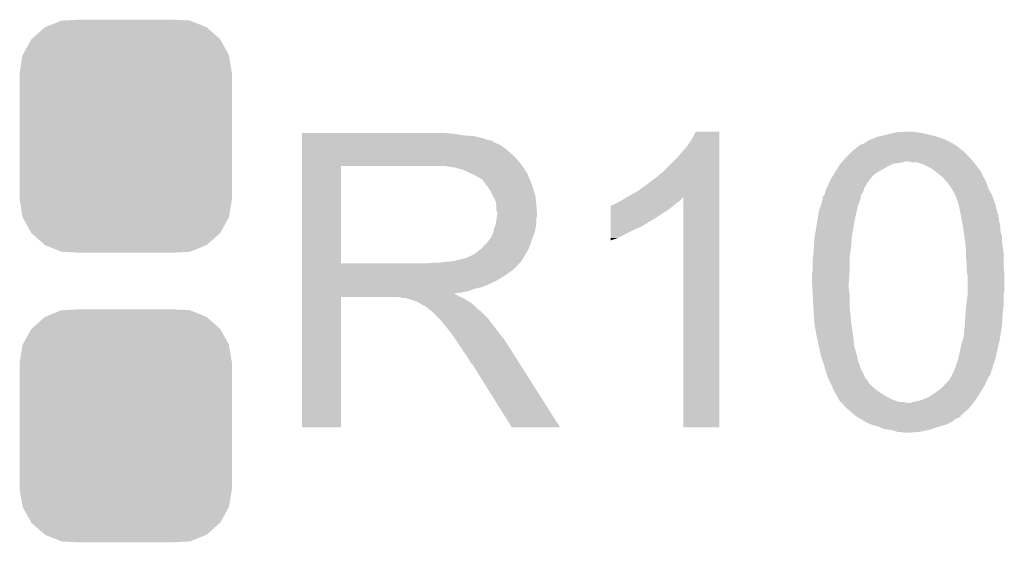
# Model space of a CAD drawing. Extents: x -1.3 to 24.2, y -3.9 to 53.4.
# Tile 18 of 41: x 5.8 to 9.1, y 18.4 to 20.1. Entities that reach past the tile are written whole.
import ezdxf

# ---------------------------------------------------------------- set-up
doc = ezdxf.new("R2010")
doc.units = 0
doc.layers.get('0').update_dxf_attribs({"linetype": 'CONTINUOUS'})
doc.layers.add('TPS_PRESSURE_CLICK_100MG_V1_007', color=14, linetype='CONTINUOUS')
doc.layers.add('TPS_PRESSURE_CLICK_100MG_V1_009', color=12, linetype='CONTINUOUS')

# ---------------------------------------------------------------- blocks, each defined once
blk = doc.blocks.new('CUSTOM_69')
for points in [[(-0.312264, 0.321732), (-0.26893, 0.360448), (0.312592, 0.321732), (0.268592, 0.360448)], [(-0.26893, 0.360448), (-0.267216, 0.361152), (0.268592, 0.360448), (0.26779, 0.361152)], [(-0.267216, 0.361152), (-0.213724, 0.383108), (0.26779, 0.361152), (0.21312, 0.383108)], [(-0.213724, 0.383108), (-0.20803, 0.383392), (0.21312, 0.383108), (0.212412, 0.383392)], [(-0.20803, 0.383392), (-0.154122, 0.38608), (0.212412, 0.383392), (0.154132, 0.38608)], [(-0.341452, 0.269636), (-0.313432, 0.320688), (0.341702, 0.269636), (0.313176, 0.320688)], [(-0.313432, 0.320688), (-0.312264, 0.321732), (0.313176, 0.320688), (0.312592, 0.321732)], [(-0.35179, 0.21082), (-0.342144, 0.268372), (0.35179, 0.21082), (0.34192, 0.268372)], [(-0.342144, 0.268372), (-0.341452, 0.269636), (0.34192, 0.268372), (0.341702, 0.269636)], [(-0.35179, 0.20955), (-0.35179, 0.21082), (0.35179, 0.20955), (0.35179, 0.21082)], [(-0.35179, -0.20955), (-0.35179, 0.20955), (0.35179, -0.20955), (0.35179, 0.20955)], [(-0.35179, -0.21082), (-0.35179, -0.20955), (0.35179, -0.21082), (0.35179, -0.20955)], [(-0.34192, -0.268358), (-0.35179, -0.21082), (0.342148, -0.268358), (0.35179, -0.21082)], [(-0.341702, -0.269636), (-0.34192, -0.268358), (0.341446, -0.269636), (0.342148, -0.268358)], [(-0.313184, -0.320676), (-0.341702, -0.269636), (0.31344, -0.320676), (0.341446, -0.269636)], [(-0.312594, -0.321732), (-0.313184, -0.320676), (0.312258, -0.321732), (0.31344, -0.320676)], [(-0.268602, -0.36044), (-0.312594, -0.321732), (0.26894, -0.36044), (0.312258, -0.321732)], [(-0.267792, -0.361154), (-0.268602, -0.36044), (0.2672, -0.361154), (0.26894, -0.36044)], [(-0.213136, -0.383104), (-0.267792, -0.361154), (0.213734, -0.383104), (0.2672, -0.361154)], [(-0.212414, -0.383394), (-0.213136, -0.383104), (0.207926, -0.383394), (0.213734, -0.383104)], [(-0.154122, -0.38608), (-0.212414, -0.383394), (0.154132, -0.38608), (0.207926, -0.383394)]]:
    blk.add_solid(points)

msp = doc.modelspace()

# ---------------------------------------------------------------- linework, layer by layer
at = {"layer": 'TPS_PRESSURE_CLICK_100MG_V1_007'}
for points in [[(8.04926, 19.700242), (8.061962, 19.725618), (8.140698, 19.700242), (8.1407, 19.725618)], [(8.061962, 19.725618), (8.061974, 19.72564), (8.1407, 19.725618), (8.061974, 19.72564)], [(8.716432, 19.72056), (8.72744, 19.7231), (8.8138, 19.72056), (8.79602, 19.7231)], [(8.72744, 19.7231), (8.765538, 19.72564), (8.79602, 19.7231), (8.77824, 19.72564)], [(6.75642, 19.71802), (6.756422, 19.72056), (7.26186, 19.71802), (7.23392, 19.72056)], [(6.75642, 19.71294), (6.75642, 19.71802), (7.292338, 19.71294), (7.26186, 19.71802)], [(6.75642, 19.7104), (6.75642, 19.71294), (7.3279, 19.7104), (7.292338, 19.71294)], [(6.75642, 19.70278), (6.75642, 19.7104), (7.358378, 19.70278), (7.3279, 19.7104)], [(6.75642, 19.6977), (6.75642, 19.70278), (7.373622, 19.6977), (7.358378, 19.70278)], [(6.75642, 19.69516), (6.75642, 19.6977), (7.386322, 19.69516), (7.373622, 19.6977)], [(6.75642, 19.695138), (6.75642, 19.69516), (7.38886, 19.695138), (7.386322, 19.69516)], [(6.75642, 19.692614), (6.75642, 19.695138), (7.388874, 19.692614), (7.38886, 19.695138)], [(6.75642, 19.68754), (6.75642, 19.692614), (7.39902, 19.68754), (7.388874, 19.692614)], [(8.03402, 19.67738), (8.04926, 19.700242), (8.140698, 19.67738), (8.140698, 19.700242)], [(8.622282, 19.68754), (8.62634, 19.690076), (8.912862, 19.68754), (8.905256, 19.690076)], [(8.62634, 19.690076), (8.630376, 19.692598), (8.905256, 19.690076), (8.90524, 19.692598)], [(8.630376, 19.692598), (8.63041, 19.69262), (8.90524, 19.692598), (8.902704, 19.69262)], [(8.63041, 19.69262), (8.63854, 19.6977), (8.902704, 19.69262), (8.891272, 19.6977)], [(8.63854, 19.6977), (8.65124, 19.70278), (8.891272, 19.6977), (8.879838, 19.70278)], [(8.65124, 19.70278), (8.663942, 19.70786), (8.879838, 19.70278), (8.864596, 19.70786)], [(8.663942, 19.70786), (8.674092, 19.710398), (8.864596, 19.70786), (8.85698, 19.710398)], [(8.674092, 19.710398), (8.69442, 19.71548), (8.85698, 19.710398), (8.83412, 19.71548)], [(8.69442, 19.71548), (8.716432, 19.72056), (8.83412, 19.71548), (8.8138, 19.72056)], [(6.75642, 19.682458), (6.75642, 19.68754), (7.411722, 19.682458), (7.39902, 19.68754)], [(6.75642, 19.6723), (6.75642, 19.682458), (7.42696, 19.6723), (7.411722, 19.682458)], [(6.75642, 19.6596), (6.75642, 19.6723), (7.4422, 19.6596), (7.42696, 19.6723)], [(6.75642, 19.64436), (6.75642, 19.6596), (7.459982, 19.64436), (7.4422, 19.6596)], [(7.99846, 19.63674), (8.03402, 19.67738), (8.140698, 19.63674), (8.140698, 19.67738)], [(8.56488, 19.64436), (8.577584, 19.657062), (8.9662, 19.64436), (8.953498, 19.657062)], [(8.577584, 19.657062), (8.587746, 19.66722), (8.953498, 19.657062), (8.94131, 19.66722)], [(8.587746, 19.66722), (8.590286, 19.667226), (8.94131, 19.66722), (8.941302, 19.667226)], [(8.590286, 19.667226), (8.59282, 19.66976), (8.941302, 19.667226), (8.93826, 19.66976)], [(8.59282, 19.66976), (8.595364, 19.672302), (8.93826, 19.66976), (8.935084, 19.672302)], [(8.595364, 19.672302), (8.60044, 19.674842), (8.935084, 19.672302), (8.931908, 19.674842)], [(8.60044, 19.674842), (8.60552, 19.67992), (8.931908, 19.674842), (8.92556, 19.67992)], [(8.60552, 19.67992), (8.608066, 19.682462), (8.92556, 19.67992), (8.921326, 19.682462)], [(8.608066, 19.682462), (8.618222, 19.685002), (8.921326, 19.682462), (8.917092, 19.685002)], [(8.618222, 19.685002), (8.622282, 19.68754), (8.917092, 19.685002), (8.912862, 19.68754)], [(6.756418, 19.624042), (6.75642, 19.64436), (7.47776, 19.624042), (7.459982, 19.64436)], [(6.756418, 19.61134), (6.756418, 19.624042), (7.487638, 19.61134), (7.47776, 19.624042)], [(7.955278, 19.593558), (7.99846, 19.63674), (8.140696, 19.593558), (8.140698, 19.63674)], [(8.544306, 19.6215), (8.546592, 19.624042), (8.73506, 19.6215), (8.750302, 19.624042)], [(8.546592, 19.624042), (8.548878, 19.62658), (8.750302, 19.624042), (8.757924, 19.62658)], [(8.548878, 19.62658), (8.560308, 19.63928), (8.982168, 19.62658), (8.97128, 19.63928)], [(8.560308, 19.63928), (8.56488, 19.64436), (8.97128, 19.63928), (8.9662, 19.64436)], [(8.780782, 19.62404), (8.765538, 19.62658), (8.984346, 19.62404), (8.982168, 19.62658)], [(8.796022, 19.624038), (8.780782, 19.62404), (8.984348, 19.624038), (8.984346, 19.62404)], [(8.803632, 19.621502), (8.796022, 19.624038), (8.98652, 19.621502), (8.984348, 19.624038)], [(6.756412, 19.288782), (6.756418, 19.61132), (6.88594, 19.288782), (6.885942, 19.61132)], [(6.756418, 19.61132), (6.756418, 19.61134), (6.885942, 19.61132), (7.19328, 19.61134)], [(7.264402, 19.60626), (7.231382, 19.61134), (7.491588, 19.60626), (7.487638, 19.61134)], [(7.283042, 19.601176), (7.264402, 19.60626), (7.49554, 19.601176), (7.491588, 19.60626)], [(7.29234, 19.59864), (7.283042, 19.601176), (7.495544, 19.59864), (7.49554, 19.601176)], [(7.292352, 19.598634), (7.29234, 19.59864), (7.495544, 19.598634), (7.495544, 19.59864)], [(7.31266, 19.58848), (7.292352, 19.598634), (7.50316, 19.58848), (7.495544, 19.598634)], [(7.92734, 19.5707), (7.955278, 19.593558), (8.140696, 19.5707), (8.140696, 19.593558)], [(8.52424, 19.59102), (8.527472, 19.5961), (8.665632, 19.59102), (8.6741, 19.5961)], [(8.527472, 19.5961), (8.535554, 19.6088), (8.6741, 19.5961), (8.69696, 19.6088)], [(8.535554, 19.6088), (8.54202, 19.61896), (8.69696, 19.6088), (8.717284, 19.61896)], [(8.54202, 19.61896), (8.542022, 19.618962), (8.717284, 19.61896), (8.717296, 19.618962)], [(8.542022, 19.618962), (8.544306, 19.6215), (8.717296, 19.618962), (8.73506, 19.6215)], [(8.81126, 19.61896), (8.803632, 19.621502), (8.988428, 19.61896), (8.98652, 19.621502)], [(8.823962, 19.61388), (8.81126, 19.61896), (8.992238, 19.61388), (8.988428, 19.61896)], [(8.846822, 19.60118), (8.823962, 19.61388), (9.001762, 19.60118), (8.992238, 19.61388)], [(8.85021, 19.59864), (8.846822, 19.60118), (9.0043, 19.59864), (9.001762, 19.60118)], [(8.860368, 19.59102), (8.85021, 19.59864), (9.00938, 19.59102), (9.0043, 19.59864)], [(7.33044, 19.58086), (7.31266, 19.58848), (7.506208, 19.58086), (7.50316, 19.58848)], [(7.33891, 19.57578), (7.33044, 19.58086), (7.50824, 19.57578), (7.506208, 19.58086)], [(7.34314, 19.573242), (7.33891, 19.57578), (7.509328, 19.573242), (7.50824, 19.57578)], [(7.350764, 19.56816), (7.34314, 19.573242), (7.511506, 19.56816), (7.509328, 19.573242)], [(7.353304, 19.568152), (7.350764, 19.56816), (7.51151, 19.568152), (7.511506, 19.56816)], [(7.36092, 19.558), (7.353304, 19.568152), (7.51586, 19.558), (7.51151, 19.568152)], [(7.89686, 19.54784), (7.92734, 19.5707), (8.140696, 19.54784), (8.140696, 19.5707)], [(8.504484, 19.55546), (8.509, 19.56562), (8.63092, 19.55546), (8.639048, 19.56562)], [(8.509, 19.56562), (8.518144, 19.580862), (8.639048, 19.56562), (8.651242, 19.580862)], [(8.518144, 19.580862), (8.522716, 19.588482), (8.651242, 19.580862), (8.661402, 19.588482)], [(8.522716, 19.588482), (8.52424, 19.59102), (8.661402, 19.588482), (8.665632, 19.59102)], [(8.86714, 19.58594), (8.860368, 19.59102), (9.011412, 19.58594), (9.00938, 19.59102)], [(8.876034, 19.578318), (8.86714, 19.58594), (9.01446, 19.578318), (9.011412, 19.58594)], [(8.884922, 19.570698), (8.876034, 19.578318), (9.018816, 19.570698), (9.01446, 19.578318)], [(8.89305, 19.560538), (8.884922, 19.570698), (9.02462, 19.560538), (9.018816, 19.570698)], [(8.89508, 19.558), (8.89305, 19.560538), (9.025466, 19.558), (9.02462, 19.560538)], [(7.36854, 19.54784), (7.36092, 19.558), (7.519248, 19.54784), (7.51586, 19.558)], [(7.377612, 19.53514), (7.36854, 19.54784), (7.52348, 19.53514), (7.519248, 19.54784)], [(7.38124, 19.530058), (7.377612, 19.53514), (7.525006, 19.530058), (7.52348, 19.53514)], [(7.3914, 19.509738), (7.38124, 19.530058), (7.5311, 19.509738), (7.525006, 19.530058)], [(7.84098, 19.51228), (7.868922, 19.52752), (8.140694, 19.51228), (8.140694, 19.52752)], [(7.868922, 19.52752), (7.89686, 19.54784), (8.140694, 19.52752), (8.140696, 19.54784)], [(8.491218, 19.52244), (8.492488, 19.527522), (8.615172, 19.52244), (8.618222, 19.527522)], [(8.492488, 19.527522), (8.49376, 19.532602), (8.618222, 19.527522), (8.61949, 19.532602)], [(8.49376, 19.532602), (8.4963, 19.537684), (8.61949, 19.532602), (8.620762, 19.537684)], [(8.4963, 19.537684), (8.49884, 19.54276), (8.620762, 19.537684), (8.624144, 19.54276)], [(8.49884, 19.54276), (8.499968, 19.545302), (8.624144, 19.54276), (8.62584, 19.545302)], [(8.499968, 19.545302), (8.504484, 19.55546), (8.62584, 19.545302), (8.63092, 19.55546)], [(8.900162, 19.552916), (8.89508, 19.558), (9.027162, 19.552916), (9.025466, 19.558)], [(8.902714, 19.54784), (8.900162, 19.552916), (9.028854, 19.54784), (9.027162, 19.552916)], [(8.90524, 19.547818), (8.902714, 19.54784), (9.02886, 19.547818), (9.028854, 19.54784)], [(8.905244, 19.545294), (8.90524, 19.547818), (9.029702, 19.545294), (9.02886, 19.547818)], [(8.910322, 19.537678), (8.905244, 19.545294), (9.03224, 19.537678), (9.029702, 19.545294)], [(8.9154, 19.530058), (8.910322, 19.537678), (9.036474, 19.530058), (9.03224, 19.537678)], [(8.92302, 19.514818), (8.9154, 19.530058), (9.04494, 19.514818), (9.036474, 19.530058)], [(7.39902, 19.494496), (7.3914, 19.509738), (7.532626, 19.494496), (7.5311, 19.509738)], [(7.400472, 19.48434), (7.39902, 19.494496), (7.53364, 19.48434), (7.532626, 19.494496)], [(7.805422, 19.49196), (7.815578, 19.49704), (8.00354, 19.49196), (8.010312, 19.49704)], [(7.815578, 19.49704), (7.819808, 19.499578), (8.010312, 19.49704), (8.013698, 19.499578)], [(7.819808, 19.499578), (7.832498, 19.507192), (8.013698, 19.499578), (8.018776, 19.507192)], [(7.832498, 19.507192), (7.832512, 19.5072), (8.018776, 19.507192), (8.021298, 19.5072)], [(7.832512, 19.5072), (7.84098, 19.51228), (8.140694, 19.5072), (8.140694, 19.51228)], [(8.02132, 18.745222), (8.021298, 19.5072), (8.140678, 18.745222), (8.140694, 19.5072)], [(8.47852, 19.484342), (8.48233, 19.499582), (8.60153, 19.484342), (8.60806, 19.499582)], [(8.48233, 19.499582), (8.4836, 19.504662), (8.60806, 19.499582), (8.608906, 19.504662)], [(8.4836, 19.504662), (8.483606, 19.509746), (8.608906, 19.504662), (8.609754, 19.509746)], [(8.483606, 19.509746), (8.488678, 19.514822), (8.609754, 19.509746), (8.610602, 19.514822)], [(8.488678, 19.514822), (8.48868, 19.514824), (8.610602, 19.514822), (8.610602, 19.514824)], [(8.48868, 19.514824), (8.491218, 19.52244), (8.610602, 19.514824), (8.615172, 19.52244)], [(8.92556, 19.509738), (8.92302, 19.514818), (9.046788, 19.509738), (9.04494, 19.514818)], [(8.93318, 19.486878), (8.92556, 19.509738), (9.0551, 19.486878), (9.046788, 19.509738)], [(7.40156, 19.476718), (7.400472, 19.48434), (7.534276, 19.476718), (7.53364, 19.48434)], [(7.401562, 19.464018), (7.40156, 19.476718), (7.535334, 19.464018), (7.534276, 19.476718)], [(7.4041, 19.456396), (7.401562, 19.464018), (7.53597, 19.456396), (7.535334, 19.464018)], [(7.780036, 19.4564), (7.78004, 19.4691), (7.95528, 19.4564), (7.975598, 19.4691)], [(7.78004, 19.4691), (7.780042, 19.47926), (7.975598, 19.4691), (7.98779, 19.47926)], [(7.780042, 19.47926), (7.782566, 19.479266), (7.98779, 19.47926), (7.987798, 19.479266)], [(7.782566, 19.479266), (7.7851, 19.4818), (7.987798, 19.479266), (7.99084, 19.4818)], [(7.7851, 19.4818), (7.785104, 19.481802), (7.99084, 19.4818), (7.990842, 19.481802)], [(7.785104, 19.481802), (7.790182, 19.48434), (7.990842, 19.481802), (7.994014, 19.48434)], [(7.790182, 19.48434), (7.797804, 19.486882), (7.994014, 19.48434), (7.997192, 19.486882)], [(7.797804, 19.486882), (7.805422, 19.49196), (7.997192, 19.486882), (8.00354, 19.49196)], [(8.466488, 19.43608), (8.470902, 19.464022), (8.59028, 19.43608), (8.59649, 19.464022)], [(8.470902, 19.464022), (8.477566, 19.481802), (8.59649, 19.464022), (8.600442, 19.481802)], [(8.477566, 19.481802), (8.47852, 19.484342), (8.600442, 19.481802), (8.60153, 19.484342)], [(8.93826, 19.46402), (8.93318, 19.486878), (9.060816, 19.46402), (9.0551, 19.486878)], [(8.939786, 19.456398), (8.93826, 19.46402), (9.06272, 19.456398), (9.060816, 19.46402)], [(7.399018, 19.418298), (7.40192, 19.438616), (7.53364, 19.418298), (7.53364, 19.438616)], [(7.40192, 19.438616), (7.402646, 19.443696), (7.53364, 19.438616), (7.536178, 19.443696)], [(7.402646, 19.443696), (7.4041, 19.45386), (7.536178, 19.443696), (7.536178, 19.45386)], [(7.4041, 19.453862), (7.4041, 19.456396), (7.53618, 19.453862), (7.53597, 19.456396)], [(7.4041, 19.45386), (7.4041, 19.453862), (7.536178, 19.45386), (7.53618, 19.453862)], [(7.78003, 19.42592), (7.780034, 19.44116), (7.907016, 19.42592), (7.932422, 19.44116)], [(7.780034, 19.44116), (7.780036, 19.4564), (7.932422, 19.44116), (7.95528, 19.4564)], [(8.46328, 19.41576), (8.466488, 19.43608), (8.586584, 19.41576), (8.59028, 19.43608)], [(8.940294, 19.453854), (8.939786, 19.456398), (9.062726, 19.453854), (9.06272, 19.456398)], [(8.940802, 19.451314), (8.940294, 19.453854), (9.06526, 19.451314), (9.062726, 19.453854)], [(8.941818, 19.446236), (8.940802, 19.451314), (9.065262, 19.446236), (9.06526, 19.451314)], [(8.942834, 19.441156), (8.941818, 19.446236), (9.0678, 19.441156), (9.065262, 19.446236)], [(8.94334, 19.43862), (8.942834, 19.441156), (9.0678, 19.43862), (9.0678, 19.441156)], [(8.944726, 19.430998), (8.94334, 19.43862), (9.0678, 19.430998), (9.0678, 19.43862)], [(8.946574, 19.42084), (8.944726, 19.430998), (9.07034, 19.42084), (9.0678, 19.430998)], [(7.391398, 19.3929), (7.39394, 19.405598), (7.528558, 19.3929), (7.531098, 19.405598)], [(7.39394, 19.405598), (7.399018, 19.418298), (7.531098, 19.405598), (7.53364, 19.418298)], [(7.78002, 19.37258), (7.780026, 19.40306), (7.802878, 19.37258), (7.86384, 19.40306)], [(7.780026, 19.40306), (7.780028, 19.41068), (7.86384, 19.40306), (7.881618, 19.41068)], [(7.780028, 19.41068), (7.78003, 19.4183), (7.881618, 19.41068), (7.894322, 19.4183)], [(7.78003, 19.425898), (7.78003, 19.42592), (7.90448, 19.425898), (7.907016, 19.42592)], [(7.78003, 19.423374), (7.78003, 19.425898), (7.904466, 19.423374), (7.90448, 19.425898)], [(7.78003, 19.4183), (7.78003, 19.423374), (7.894322, 19.4183), (7.904466, 19.423374)], [(8.457352, 19.380202), (8.46328, 19.41576), (8.58012, 19.380202), (8.586584, 19.41576)], [(8.94842, 19.41068), (8.946574, 19.42084), (9.072372, 19.41068), (9.07034, 19.42084)], [(8.948784, 19.408138), (8.94842, 19.41068), (9.07288, 19.408138), (9.072372, 19.41068)], [(8.950598, 19.395438), (8.948784, 19.408138), (9.072882, 19.395438), (9.07288, 19.408138)], [(8.952776, 19.380196), (8.950598, 19.395438), (9.07796, 19.380196), (9.072882, 19.395438)], [(7.366, 19.35226), (7.376158, 19.364958), (7.51378, 19.35226), (7.518398, 19.364958)], [(7.376158, 19.364958), (7.378698, 19.3675), (7.518398, 19.364958), (7.519322, 19.3675)], [(7.378698, 19.3675), (7.38124, 19.372578), (7.519322, 19.3675), (7.521168, 19.372578)], [(7.38124, 19.372578), (7.386318, 19.380198), (7.521168, 19.372578), (7.523938, 19.380198)], [(7.386318, 19.380198), (7.391398, 19.392898), (7.523938, 19.380198), (7.528556, 19.392898)], [(7.391398, 19.392898), (7.391398, 19.3929), (7.528556, 19.392898), (7.528558, 19.3929)], [(7.78002, 19.36499), (7.78002, 19.37258), (7.78002, 19.36499), (7.802878, 19.37258)], [(8.454164, 19.34464), (8.45566, 19.370042), (8.57758, 19.34464), (8.579394, 19.370042)], [(8.45566, 19.370042), (8.457352, 19.380202), (8.579394, 19.370042), (8.58012, 19.380202)], [(8.955316, 19.36242), (8.952776, 19.380196), (9.07796, 19.36242), (9.07796, 19.380196)], [(7.327898, 19.319238), (7.350122, 19.337018), (7.497868, 19.319238), (7.50824, 19.337018)], [(7.350122, 19.337018), (7.353298, 19.339558), (7.50824, 19.337018), (7.509162, 19.339558)], [(7.353298, 19.339558), (7.366, 19.35226), (7.509162, 19.339558), (7.51378, 19.35226)], [(8.45312, 19.32686), (8.454164, 19.34464), (8.57504, 19.32686), (8.57758, 19.34464)], [(8.95604, 19.35734), (8.955316, 19.36242), (9.078596, 19.35734), (9.07796, 19.36242)], [(8.957426, 19.3421), (8.95604, 19.35734), (9.0805, 19.3421), (9.078596, 19.35734)], [(8.95858, 19.329402), (8.957426, 19.3421), (9.082314, 19.329402), (9.0805, 19.3421)], [(7.259318, 19.29638), (7.299958, 19.30654), (7.483686, 19.29638), (7.490462, 19.30654)], [(7.302496, 19.30654), (7.310116, 19.311618), (7.490462, 19.30654), (7.493424, 19.311618)], [(7.310116, 19.311618), (7.317738, 19.31416), (7.493424, 19.311618), (7.494906, 19.31416)], [(7.317738, 19.31416), (7.327898, 19.319238), (7.494906, 19.31416), (7.497868, 19.319238)], [(8.45058, 19.304), (8.451144, 19.30908), (8.5725, 19.304), (8.5725, 19.30908)], [(8.45058, 19.268442), (8.45058, 19.304), (8.5725, 19.268442), (8.5725, 19.304)], [(8.451144, 19.30908), (8.45312, 19.32686), (8.5725, 19.30908), (8.57504, 19.32686)], [(8.95858, 19.324318), (8.95858, 19.329402), (9.08304, 19.324318), (9.082314, 19.329402)], [(8.95858, 19.30654), (8.95858, 19.324318), (9.08304, 19.30654), (9.08304, 19.324318)], [(8.96112, 19.283678), (8.95858, 19.30654), (9.08304, 19.283678), (9.08304, 19.30654)], [(6.75641, 19.27606), (6.756412, 19.278594), (7.467578, 19.27606), (7.4676, 19.278594)], [(6.75641, 19.276054), (6.75641, 19.27606), (7.465054, 19.276054), (7.467578, 19.27606)], [(6.75641, 19.2659), (6.75641, 19.276054), (7.4549, 19.2659), (7.465054, 19.276054)], [(6.75641, 19.25574), (6.75641, 19.2659), (7.43966, 19.25574), (7.4549, 19.2659)], [(6.756412, 19.28876), (6.756412, 19.288782), (7.175498, 19.28876), (6.88594, 19.288782)], [(6.756412, 19.278594), (6.756412, 19.28876), (7.4676, 19.278594), (7.47776, 19.28876)], [(7.175498, 19.28876), (7.193264, 19.291298), (7.47776, 19.28876), (7.480298, 19.291298)], [(7.193264, 19.291298), (7.19328, 19.2913), (7.480298, 19.291298), (7.480298, 19.2913)], [(7.213598, 19.2913), (7.259318, 19.29638), (7.480298, 19.2913), (7.483686, 19.29638)], [(8.44804, 19.253202), (8.450578, 19.268438), (8.571602, 19.253202), (8.5725, 19.268438)], [(8.450578, 19.268438), (8.45058, 19.268442), (8.5725, 19.268438), (8.5725, 19.268442)], [(8.96112, 19.2786), (8.96112, 19.283678), (9.08304, 19.2786), (9.08304, 19.283678)], [(8.96112, 19.2659), (8.96112, 19.2786), (9.084312, 19.2659), (9.08304, 19.2786)], [(8.962934, 19.253202), (8.96112, 19.2659), (9.08558, 19.253202), (9.084312, 19.2659)], [(6.75641, 19.248118), (6.75641, 19.25574), (7.429498, 19.248118), (7.43966, 19.25574)], [(6.75641, 19.23288), (6.75641, 19.248118), (7.4041, 19.23288), (7.429498, 19.248118)], [(6.75641, 19.22526), (6.75641, 19.23288), (7.38886, 19.22526), (7.4041, 19.23288)], [(8.44804, 19.22526), (8.44804, 19.253202), (8.56996, 19.22526), (8.571602, 19.253202)], [(8.96366, 19.248118), (8.962934, 19.253202), (9.08558, 19.248118), (9.08558, 19.253202)], [(8.96366, 19.197318), (8.96366, 19.248118), (9.08558, 19.197318), (9.08558, 19.248118)], [(6.75641, 19.21002), (6.75641, 19.22526), (7.353298, 19.21002), (7.38886, 19.22526)], [(6.75641, 19.204938), (6.75641, 19.21002), (7.330438, 19.204938), (7.353298, 19.21002)], [(6.75641, 19.19732), (6.75641, 19.204938), (7.310118, 19.19732), (7.330438, 19.204938)], [(8.44804, 19.225258), (8.44804, 19.22526), (8.56996, 19.225258), (8.56996, 19.22526)], [(8.449244, 19.202402), (8.44804, 19.225258), (8.56996, 19.202402), (8.56996, 19.225258)], [(8.450046, 19.187162), (8.449244, 19.202402), (8.5725, 19.187162), (8.56996, 19.202402)], [(6.7564, 18.745222), (6.756408, 19.176978), (6.885918, 18.745222), (6.88594, 19.176978)], [(6.756408, 19.187158), (6.75641, 19.189666), (7.264404, 19.187158), (7.261892, 19.189666)], [(6.756408, 19.184618), (6.756408, 19.187158), (7.269482, 19.184618), (7.264404, 19.187158)], [(6.756408, 19.17954), (6.756408, 19.184618), (7.2771, 19.17954), (7.269482, 19.184618)], [(6.756408, 19.177), (6.756408, 19.17954), (7.283452, 19.177), (7.2771, 19.17954)], [(6.756408, 19.176978), (6.756408, 19.177), (6.88594, 19.176978), (7.078978, 19.177)], [(6.75641, 19.19224), (6.75641, 19.19732), (7.287258, 19.19224), (7.310118, 19.19732)], [(6.75641, 19.189666), (6.75641, 19.19224), (7.261892, 19.189666), (7.287258, 19.19224)], [(7.089138, 19.17446), (7.078978, 19.177), (7.289802, 19.17446), (7.283452, 19.177)], [(7.104374, 19.171926), (7.101834, 19.17446), (7.294026, 19.171926), (7.289802, 19.17446)], [(7.106916, 19.17192), (7.104374, 19.171926), (7.294036, 19.17192), (7.294026, 19.171926)], [(7.137398, 19.16176), (7.106916, 19.17192), (7.310968, 19.16176), (7.294036, 19.17192)], [(8.45058, 19.177), (8.450046, 19.187162), (8.5725, 19.177), (8.5725, 19.187162)], [(8.452274, 19.146518), (8.45058, 19.177), (8.5725, 19.146518), (8.5725, 19.177)], [(8.958918, 19.14652), (8.963658, 19.182078), (9.08304, 19.14652), (9.08304, 19.182078)], [(8.963658, 19.182078), (8.96366, 19.18208), (9.08304, 19.182078), (9.08304, 19.18208)], [(8.96366, 19.18208), (8.96366, 19.197318), (9.08304, 19.18208), (9.08558, 19.197318)], [(7.142478, 19.15922), (7.137398, 19.16176), (7.3152, 19.15922), (7.310968, 19.16176)], [(7.147558, 19.15668), (7.142478, 19.15922), (7.318376, 19.15668), (7.3152, 19.15922)], [(7.155178, 19.151602), (7.147558, 19.15668), (7.324724, 19.151602), (7.318376, 19.15668)], [(7.160256, 19.149062), (7.155178, 19.151602), (7.327898, 19.149062), (7.324724, 19.151602)], [(7.162794, 19.14906), (7.160256, 19.149062), (7.3279, 19.14906), (7.327898, 19.149062)], [(7.16534, 19.146522), (7.162794, 19.14906), (7.330438, 19.146522), (7.3279, 19.14906)], [(7.1755, 19.1389), (7.16534, 19.146522), (7.33806, 19.1389), (7.330438, 19.146522)], [(7.178676, 19.13636), (7.1755, 19.1389), (7.3406, 19.13636), (7.33806, 19.1389)], [(7.185028, 19.131278), (7.178676, 19.13636), (7.348222, 19.131278), (7.3406, 19.13636)], [(8.45312, 19.13128), (8.452274, 19.146518), (8.574024, 19.13128), (8.5725, 19.146518)], [(8.95731, 19.1262), (8.95858, 19.14398), (9.0805, 19.1262), (9.082722, 19.14398)], [(8.95858, 19.14398), (8.958918, 19.14652), (9.082722, 19.14398), (9.08304, 19.14652)], [(7.188198, 19.128742), (7.185028, 19.131278), (7.350758, 19.128742), (7.348222, 19.131278)], [(7.211062, 19.105878), (7.188198, 19.128742), (7.37362, 19.105878), (7.350758, 19.128742)], [(7.218678, 19.09826), (7.211062, 19.105878), (7.379336, 19.09826), (7.37362, 19.105878)], [(8.455212, 19.09572), (8.45312, 19.13128), (8.57758, 19.09572), (8.574024, 19.13128)], [(8.954224, 19.08302), (8.95731, 19.1262), (9.07796, 19.08302), (9.0805, 19.1262)], [(7.226298, 19.0881), (7.218678, 19.09826), (7.386956, 19.0881), (7.379336, 19.09826)], [(7.22757, 19.08556), (7.226298, 19.0881), (7.38886, 19.08556), (7.386956, 19.0881)], [(7.228834, 19.083034), (7.22757, 19.08556), (7.390826, 19.083034), (7.38886, 19.08556)], [(7.23137, 19.08302), (7.228834, 19.083034), (7.390836, 19.08302), (7.390826, 19.083034)], [(7.246616, 19.0627), (7.23137, 19.08302), (7.40664, 19.0627), (7.390836, 19.08302)], [(8.45566, 19.0881), (8.455212, 19.09572), (8.57867, 19.0881), (8.57758, 19.09572)], [(8.46328, 19.04746), (8.45566, 19.0881), (8.584476, 19.04746), (8.57867, 19.0881)], [(8.95096, 19.044918), (8.9535, 19.07286), (9.071942, 19.044918), (9.076354, 19.07286)], [(8.9535, 19.07286), (8.954224, 19.08302), (9.076354, 19.07286), (9.07796, 19.08302)], [(7.26186, 19.04238), (7.246616, 19.0627), (7.422896, 19.04238), (7.40664, 19.0627)], [(7.265248, 19.037298), (7.26186, 19.04238), (7.42696, 19.037298), (7.422896, 19.04238)], [(7.283874, 19.00936), (7.265248, 19.037298), (7.44474, 19.00936), (7.42696, 19.037298)], [(8.46437, 19.04238), (8.46328, 19.04746), (8.5852, 19.04238), (8.584476, 19.04746)], [(8.470356, 19.014442), (8.46437, 19.04238), (8.58774, 19.014442), (8.5852, 19.04238)], [(8.947912, 19.03476), (8.95096, 19.044918), (9.07034, 19.03476), (9.071942, 19.044918)], [(7.29234, 18.99666), (7.283874, 19.00936), (7.452798, 18.99666), (7.44474, 19.00936)], [(8.4709, 19.0119), (8.470356, 19.014442), (8.588504, 19.0119), (8.58774, 19.014442)], [(8.476178, 18.989038), (8.4709, 19.0119), (8.59536, 18.989038), (8.588504, 19.0119)], [(8.937128, 18.99158), (8.94334, 19.01952), (9.06018, 18.99158), (9.066754, 19.01952)], [(8.94334, 19.01952), (8.947912, 19.03476), (9.066754, 19.01952), (9.07034, 19.03476)], [(7.30504, 18.978882), (7.29234, 18.99666), (7.464078, 18.978882), (7.452798, 18.99666)], [(7.3152, 18.961098), (7.30504, 18.978882), (7.475362, 18.961098), (7.464078, 18.978882)], [(8.478522, 18.97888), (8.476178, 18.989038), (8.597618, 18.97888), (8.59536, 18.989038)], [(8.482754, 18.966182), (8.478522, 18.97888), (8.60044, 18.966182), (8.597618, 18.97888)], [(8.931484, 18.968718), (8.933178, 18.9738), (9.055098, 18.968718), (9.056226, 18.9738)], [(8.933178, 18.9738), (8.937128, 18.99158), (9.056226, 18.9738), (9.06018, 18.99158)], [(7.317738, 18.956026), (7.3152, 18.961098), (7.47858, 18.956026), (7.475362, 18.961098)], [(7.322814, 18.953482), (7.317738, 18.956026), (7.480194, 18.953482), (7.47858, 18.956026)], [(7.325362, 18.9484), (7.322814, 18.953482), (7.483418, 18.9484), (7.480194, 18.953482)], [(7.452358, 18.74521), (7.325362, 18.9484), (7.612334, 18.74521), (7.483418, 18.9484)], [(8.48868, 18.9484), (8.482754, 18.966182), (8.606368, 18.9484), (8.60044, 18.966182)], [(8.490204, 18.943322), (8.48868, 18.9484), (8.60806, 18.943322), (8.606368, 18.9484)], [(8.4963, 18.923), (8.490204, 18.943322), (8.61822, 18.923), (8.60806, 18.943322)], [(8.91794, 18.93062), (8.920986, 18.938238), (9.042402, 18.93062), (9.04494, 18.938238)], [(8.920986, 18.938238), (8.923018, 18.943316), (9.04494, 18.938238), (9.047478, 18.943316)], [(8.923018, 18.943316), (8.92302, 18.94332), (9.047478, 18.943316), (9.047478, 18.94332)], [(8.92302, 18.94332), (8.92471, 18.948396), (9.047478, 18.94332), (9.04748, 18.948396)], [(8.92471, 18.948396), (8.931484, 18.968718), (9.04748, 18.948396), (9.055098, 18.968718)], [(8.4963, 18.922998), (8.4963, 18.923), (8.618222, 18.922998), (8.61822, 18.923)], [(8.502966, 18.905226), (8.4963, 18.922998), (8.62584, 18.905226), (8.618222, 18.922998)], [(8.905234, 18.905214), (8.90524, 18.907754), (9.02998, 18.905214), (9.031108, 18.907754)], [(8.90524, 18.907754), (8.907776, 18.910298), (9.031108, 18.907754), (9.03224, 18.910298)], [(8.907776, 18.910298), (8.907778, 18.9103), (9.03224, 18.910298), (9.03224, 18.9103)], [(8.907778, 18.9103), (8.912856, 18.920456), (9.03224, 18.9103), (9.039858, 18.920456)], [(8.912856, 18.920456), (8.91794, 18.93062), (9.039858, 18.920456), (9.042402, 18.93062)], [(8.50392, 18.902682), (8.502966, 18.905226), (8.630914, 18.902682), (8.62584, 18.905226)], [(8.50392, 18.90268), (8.50392, 18.902682), (8.630916, 18.90268), (8.630914, 18.902682)], [(8.508998, 18.892524), (8.50392, 18.90268), (8.635998, 18.892524), (8.630916, 18.90268)], [(8.51408, 18.88236), (8.508998, 18.892524), (8.646162, 18.88236), (8.635998, 18.892524)], [(8.51517, 18.879818), (8.51408, 18.88236), (8.648702, 18.879818), (8.646162, 18.88236)], [(8.520614, 18.86712), (8.51517, 18.879818), (8.66394, 18.86712), (8.648702, 18.879818)], [(8.86968, 18.86966), (8.882378, 18.879818), (9.011412, 18.86966), (9.017506, 18.879818)], [(8.882378, 18.879818), (8.888474, 18.88744), (9.017506, 18.879818), (9.02208, 18.88744)], [(8.888474, 18.88744), (8.892538, 18.892518), (9.02208, 18.88744), (9.024336, 18.892518)], [(8.892538, 18.892518), (8.905234, 18.905214), (9.024336, 18.892518), (9.02998, 18.905214)], [(8.5217, 18.864582), (8.520614, 18.86712), (8.667748, 18.864582), (8.66394, 18.86712)], [(8.52932, 18.85188), (8.5217, 18.864582), (8.6868, 18.85188), (8.667748, 18.864582)], [(8.52932, 18.851878), (8.52932, 18.85188), (8.686804, 18.851878), (8.6868, 18.85188)], [(8.5344, 18.841722), (8.52932, 18.851878), (8.705084, 18.841722), (8.686804, 18.851878)], [(8.536094, 18.83918), (8.5344, 18.841722), (8.709658, 18.83918), (8.705084, 18.841722)], [(8.8138, 18.836638), (8.83666, 18.8468), (8.990674, 18.836638), (8.99714, 18.8468)], [(8.83666, 18.8468), (8.85952, 18.86204), (8.99714, 18.8468), (9.00684, 18.86204)], [(8.85952, 18.86204), (8.86968, 18.86966), (9.00684, 18.86204), (9.011412, 18.86966)], [(8.539478, 18.834102), (8.536094, 18.83918), (8.723626, 18.834102), (8.709658, 18.83918)], [(8.542014, 18.829034), (8.539478, 18.834102), (8.737566, 18.829034), (8.723626, 18.834102)], [(8.54419, 18.829022), (8.542014, 18.829034), (8.737598, 18.829022), (8.737566, 18.829034)], [(8.544552, 18.82902), (8.54419, 18.829022), (8.750298, 18.82902), (8.737598, 18.829022)], [(8.54673, 18.82648), (8.544552, 18.82902), (8.765538, 18.82648), (8.750298, 18.82902)], [(8.559798, 18.81124), (8.54673, 18.82648), (8.970772, 18.81124), (8.982964, 18.82648)], [(8.562762, 18.8087), (8.559798, 18.81124), (8.96874, 18.8087), (8.970772, 18.81124)], [(8.589434, 18.78584), (8.562762, 18.8087), (8.943334, 18.78584), (8.96874, 18.8087)], [(8.775696, 18.82648), (8.780778, 18.829018), (8.982964, 18.82648), (8.984994, 18.829018)], [(8.780778, 18.829018), (8.79602, 18.83156), (8.984994, 18.829018), (8.987028, 18.83156)], [(8.79602, 18.83156), (8.804912, 18.8341), (8.987028, 18.83156), (8.98906, 18.8341)], [(8.804912, 18.8341), (8.8138, 18.836638), (8.98906, 18.8341), (8.990674, 18.836638)], [(8.58946, 18.785818), (8.589434, 18.78584), (8.9408, 18.785818), (8.943334, 18.78584)], [(8.59536, 18.78076), (8.58946, 18.785818), (8.940786, 18.78076), (8.9408, 18.785818)], [(8.595372, 18.780754), (8.59536, 18.78076), (8.940786, 18.780754), (8.940786, 18.78076)], [(8.60425, 18.77568), (8.595372, 18.780754), (8.930638, 18.77568), (8.940786, 18.780754)], [(8.608702, 18.773136), (8.60425, 18.77568), (8.923018, 18.773136), (8.930638, 18.77568)], [(6.885918, 18.7452), (6.7564, 18.745222), (6.885918, 18.7452), (6.885918, 18.745222)], [(7.61234, 18.7452), (7.612334, 18.74521), (7.61234, 18.7452), (7.452358, 18.74521)], [(8.140678, 18.7452), (8.02132, 18.745222), (8.140678, 18.7452), (8.140678, 18.745222)], [(8.622032, 18.765518), (8.608702, 18.773136), (8.915396, 18.765518), (8.923018, 18.773136)], [(8.630918, 18.76044), (8.622032, 18.765518), (8.90524, 18.76044), (8.915396, 18.765518)], [(8.64278, 18.755358), (8.630918, 18.76044), (8.895078, 18.755358), (8.90524, 18.76044)], [(8.648698, 18.752822), (8.64278, 18.755358), (8.886622, 18.752822), (8.895078, 18.755358)], [(8.669018, 18.747742), (8.648698, 18.752822), (8.869686, 18.747742), (8.886622, 18.752822)], [(8.669022, 18.74774), (8.669018, 18.747742), (8.86968, 18.74774), (8.869686, 18.747742)], [(8.684258, 18.740122), (8.669022, 18.74774), (8.846824, 18.740122), (8.86968, 18.74774)], [(8.70204, 18.73758), (8.684258, 18.740122), (8.839198, 18.73758), (8.846824, 18.740122)], [(8.71728, 18.73504), (8.70204, 18.73758), (8.827344, 18.73504), (8.839198, 18.73758)], [(8.732518, 18.729962), (8.71728, 18.73504), (8.803648, 18.729962), (8.827344, 18.73504)], [(8.742678, 18.72996), (8.732518, 18.729962), (8.80364, 18.72996), (8.803648, 18.729962)], [(8.752838, 18.72742), (8.742678, 18.72996), (8.765542, 18.72742), (8.80364, 18.72996)]]:
    msp.add_solid(points, dxfattribs=at)

# ---------------------------------------------------------------- block references
at = {"layer": 'TPS_PRESSURE_CLICK_100MG_V1_009'}
for p in [(6.1722, 19.7104), (6.1722, 18.75028)]:
    msp.add_blockref('CUSTOM_69', p, dxfattribs=at)

doc.saveas('drawing.dxf')
